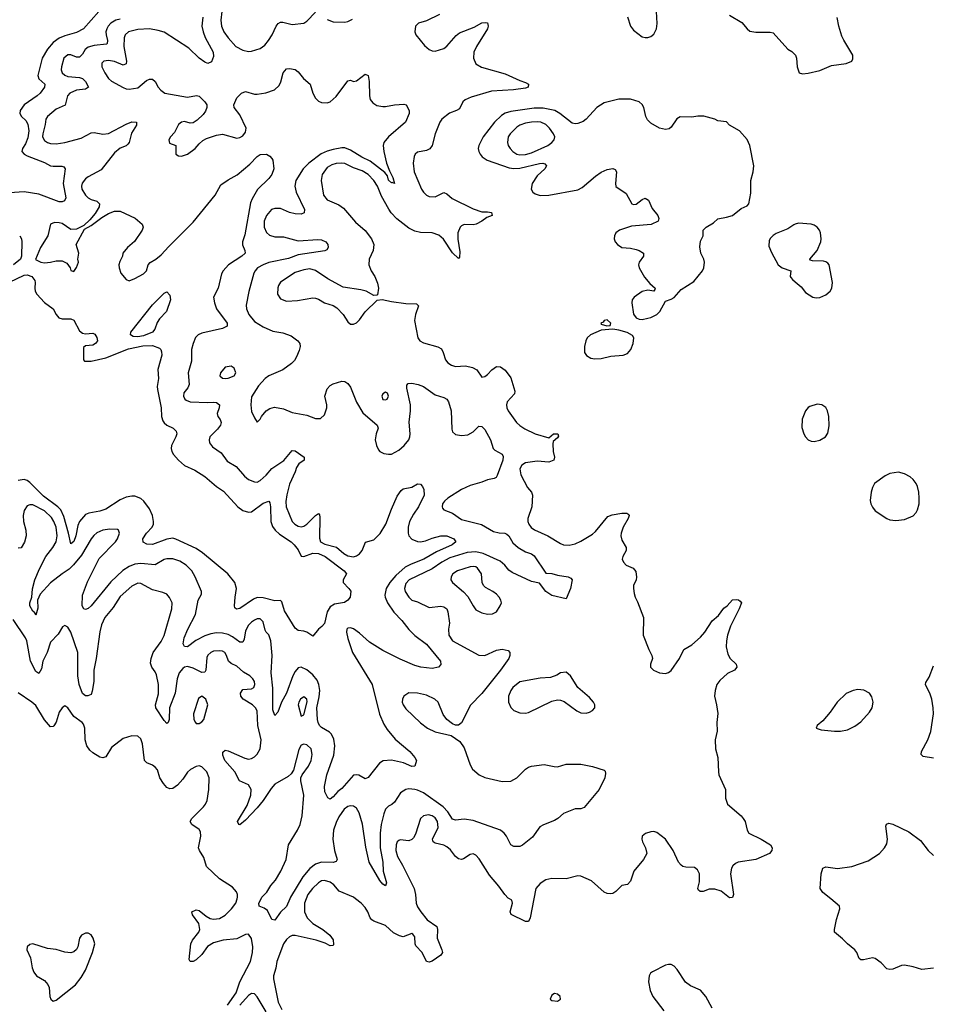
# Model space of a CAD drawing. Header units: inches. Extents: x 1649636 to 1815363, y 506543 to 641975.
# Tile 26 of 256: x 1694680 to 1700948, y 529275 to 536034. Entities that reach past the tile are written whole.
import ezdxf

# ---------------------------------------------------------------- set-up
doc = ezdxf.new("R2010")
doc.units = ezdxf.units.IN
doc.header["$MEASUREMENT"] = 0
for name, color, linetype in [('B6592', 7, 'Continuous'), ('B6593', 7, 'Continuous'), ('B7502', 7, 'Continuous'), ('B7503', 7, 'Continuous')]:
    doc.layers.add(name, color=color, linetype=linetype)

msp = doc.modelspace()

# ---------------------------------------------------------------- linework, layer by layer
at = {"layer": 'B6592', "color": 5}
for points, elevation in [([(1696106.4, 529270), (1696165.2, 529354.8), (1696190.9, 529430), (1696262.5, 529570), (1696275.8, 529630), (1696278.4, 529670), (1696270, 529726.6), (1696250, 529756.9), (1696230, 529755), (1696170, 529725.2), (1696076.3, 529716.3), (1696010, 529697.4), (1695968.7, 529671.3), (1695930, 529617.2), (1695890, 529580.4), (1695870, 529569.7), (1695850, 529569.6), (1695842.8, 529582.8), (1695853.5, 529690), (1695864.7, 529715.3), (1695909.1, 529770), (1695914.6, 529790), (1695907.7, 529830), (1695864.8, 529890), (1695861.6, 529910), (1695890, 529922.8), (1695910, 529919.6), (1695959.3, 529879.3), (1695985.5, 529865.5), (1696010, 529859.8), (1696050, 529864), (1696090, 529886.9), (1696133.7, 529930), (1696161.8, 529970), (1696170.7, 530000)], 380), ([(1696534.1, 530000), (1696510, 529947.3), (1696470, 529907.3), (1696430, 529852.7), (1696410, 529857.2), (1696380, 529920), (1696356.4, 529936.4), (1696322.7, 529950), (1696319.7, 529970), (1696336.1, 530000)], 360), ([(1696645.1, 530000), (1696632.8, 529970), (1696632.9, 529910), (1696652.3, 529870), (1696690, 529830.1), (1696759.2, 529790), (1696807.6, 529750), (1696830, 529717.3), (1696833.5, 529686.5), (1696830, 529679.3), (1696810, 529676.3), (1696774.5, 529694.5), (1696714.6, 529714.6), (1696570, 529748.8), (1696550, 529747.4), (1696530, 529739.5), (1696510, 529720.3), (1696490, 529690.8), (1696443.8, 529570), (1696437.5, 529522.5), (1696421.7, 529470), (1696421, 529450), (1696453.4, 529290), (1696478.7, 529238.7)], 380), ([(1697398.1, 530000), (1697400.7, 529970), (1697410, 529944), (1697431.6, 529910), (1697476, 529856), (1697540.8, 529810), (1697545.4, 529790), (1697543.9, 529730), (1697576.8, 529650), (1697579.4, 529630), (1697570, 529613.5), (1697510, 529570.9), (1697490, 529564.1), (1697470, 529569.7), (1697441, 529630), (1697397.8, 529677.8), (1697392.2, 529690), (1697390, 529738), (1697377.5, 529757.5), (1697370, 529761.5), (1697310, 529738.5), (1697285.2, 529745.2), (1697244.9, 529764.9), (1697190, 529816.5), (1697110, 529845.3), (1697095.4, 529855.4), (1697084.1, 529870), (1697068.1, 529910), (1697050, 529940.4), (1697021.4, 529970), (1696983.5, 530000)], 380), ([(1698207.7, 530000), (1698182.6, 529870), (1698170, 529843.7), (1698150, 529844.2), (1698051.5, 529891.5), (1698045.6, 529910), (1698061.6, 529970), (1698057.2, 529990), (1698039.2, 530000)], 380), ([(1699431.5, 529250), (1699387.4, 529330), (1699350, 529373.3), (1699282.3, 529402.3), (1699247.9, 529427.9), (1699190, 529514), (1699170, 529536.2), (1699150, 529549.6), (1699130, 529549.6), (1699110, 529543.5), (1699020.7, 529499.3), (1699008.4, 529490), (1698997.6, 529470), (1698993.7, 529430), (1699004.2, 529370), (1699023.7, 529330), (1699099.5, 529230)], 420), ([(1696370, 529223.4), (1696310, 529327.4), (1696290, 529347.4), (1696270, 529349.7), (1696250, 529335.3), (1696190, 529269.8)], 380)]:
    msp.add_lwpolyline(points, dxfattribs=dict(at, elevation=elevation))
at = {"layer": 'B6592', "color": 5, "elevation": 420}
for points in [[(1695130, 529764.5), (1695103, 529750), (1695090, 529728.7), (1695077.6, 529670), (1695068.9, 529651.1), (1695050, 529635.6), (1695030.3, 529629.7), (1694990, 529633.1), (1694930, 529651.6), (1694870, 529657.6), (1694770, 529689.4), (1694750, 529686), (1694730.8, 529670), (1694728, 529650), (1694753.6, 529593.6), (1694765.1, 529525.1), (1694775.8, 529495.8), (1694795.5, 529470), (1694850, 529438.7), (1694872, 529412), (1694880.9, 529390), (1694887.2, 529330), (1694894, 529310), (1694910, 529296.3), (1694930, 529303.8), (1695063.5, 529410), (1695101.3, 529458.7), (1695131.1, 529510), (1695178.7, 529630), (1695195.6, 529690), (1695184.5, 529730), (1695170, 529752), (1695150, 529762.9)], [(1698350, 529349), (1698330, 529337.2), (1698318.8, 529310), (1698330, 529300.7), (1698370, 529297.3), (1698389, 529310), (1698388.7, 529330), (1698370, 529344)]]:
    msp.add_lwpolyline(points, close=True, dxfattribs=at)
at = {"layer": 'B6593', "color": 5}
for points, elevation in [([(1695223.1, 536090), (1695118, 535970), (1695070, 535944.7), (1694990, 535923.7), (1694950, 535905.8), (1694910, 535877.4), (1694870, 535831.3), (1694832.9, 535770), (1694803.2, 535650), (1694810, 535626.7), (1694851.5, 535590), (1694849.4, 535570), (1694821.1, 535530), (1694798.8, 535510), (1694711, 535450), (1694683.5, 535410), (1694680.4, 535390), (1694692.9, 535370), (1694721.3, 535341.3), (1694735.7, 535315.7), (1694742.6, 535270), (1694736.1, 535223.8), (1694718.5, 535181.5), (1694698.8, 535150), (1694695, 535130), (1694710.1, 535110.1), (1694730, 535098.3), (1694850, 535052.7), (1694890, 535031.6), (1694910, 535027.5), (1694969.2, 535029.2), (1694983.4, 535023.4), (1694992.7, 535010), (1694977.8, 534910), (1694995.9, 534810), (1694986, 534790), (1694970, 534782.8), (1694950, 534782.9), (1694810, 534835.7), (1694710, 534852.7), (1694610, 534844.3)], 320), ([(1696067, 536090), (1696059.8, 536030), (1696063.7, 535990), (1696080.9, 535950), (1696110, 535908.8), (1696161.5, 535850), (1696210, 535825), (1696250, 535815.8), (1696270, 535816.5), (1696330, 535836.5), (1696361.1, 535858.9), (1696387, 535890), (1696411, 535929), (1696438.5, 535990), (1696452, 536008), (1696470, 536016.9), (1696484.2, 536015.8), (1696550, 536000.5), (1696629.2, 536010.8), (1696650, 536023.2), (1696710, 536084.9)], 380), ([(1697560.7, 536070), (1697470, 536025.7), (1697414.8, 536010), (1697394.9, 535990), (1697390.4, 535950.4), (1697398, 535930), (1697457.2, 535857.2), (1697490, 535828.2), (1697510, 535819.3), (1697530, 535818.4), (1697590, 535837), (1697610, 535852.4), (1697673.8, 535926.2), (1697696.1, 535943.9), (1697796.8, 535983.2), (1697850, 536011.8), (1697875.5, 536015.5), (1697890, 536011), (1697894.4, 535990), (1697888.4, 535970), (1697813.2, 535850), (1697796, 535810), (1697793.8, 535770), (1697808.7, 535730), (1697848, 535708), (1698010, 535662.8), (1698110, 535616), (1698150, 535603.1), (1698170.6, 535590), (1698168, 535570), (1698150, 535564), (1698066.7, 535553.3), (1697917.6, 535542.5), (1697778, 535502), (1697736.8, 535483.2), (1697721.1, 535470), (1697697.9, 535422.1), (1697677.1, 535410), (1697627.7, 535392.3), (1697575.6, 535350), (1697563, 535330), (1697531, 535250), (1697508.8, 535171.2), (1697493.3, 535146.7), (1697470, 535135.3), (1697410, 535124.7), (1697394, 535110), (1697385.8, 535094.2), (1697378.9, 535050), (1697385.9, 534990), (1697437.1, 534870), (1697450, 534849.2), (1697470, 534830.2), (1697490, 534820.5), (1697530, 534817.8), (1697590, 534847.4), (1697610, 534837.4), (1697645.9, 534805.9), (1697790, 534734.3), (1697850, 534714.4), (1697890, 534715.3), (1697917.3, 534710), (1697921, 534690), (1697883.7, 534676.3), (1697850.2, 534650), (1697812.2, 534630), (1697790, 534626.4), (1697730, 534628.2), (1697710, 534619.8), (1697701.1, 534610), (1697686.1, 534570), (1697686.4, 534526.4), (1697699.2, 534440.8), (1697696.3, 534403.7), (1697690, 534395.3), (1697650, 534433.3), (1697587.3, 534527.3), (1697554.5, 534554.6), (1697510, 534569.9), (1697430, 534572.4), (1697390, 534581.6), (1697350, 534603.8), (1697267.5, 534667.5), (1697228.7, 534708.7), (1697212.9, 534732.9), (1697162.5, 534822.5), (1697133.7, 534890), (1697110.3, 534930), (1697070, 534970.9), (1697030, 534995.4), (1696970, 535016.2), (1696910, 535045.6), (1696890, 535048.8), (1696850, 535046.2), (1696822.3, 535037.7), (1696790, 535018.5), (1696754.5, 534970), (1696747.6, 534930), (1696763.2, 534830), (1696790, 534796.2), (1696870, 534763.2), (1696900.7, 534740.7), (1696983.9, 534643.9), (1697050, 534587.4), (1697093.8, 534530), (1697109, 534490), (1697107.7, 534470), (1697104, 534450), (1697077.6, 534390), (1697074.2, 534350), (1697090, 534310.4), (1697117.3, 534270), (1697134.2, 534225.8), (1697142.4, 534190), (1697134, 534146), (1697130, 534142), (1697110, 534141.2), (1697056, 534170), (1697020.5, 534180.5), (1696898.7, 534198.7), (1696794.7, 534254.7), (1696710, 534312.8), (1696670, 534323.7), (1696630, 534317.5), (1696570, 534298), (1696470, 534232.8), (1696454.6, 534210), (1696450, 534194), (1696449.2, 534149.2), (1696470, 534117.1), (1696510, 534101.1), (1696586.6, 534106.6), (1696690, 534124.2), (1696710, 534123.2), (1696730, 534115.6), (1696770, 534090.3), (1696830, 534071.7), (1696856.4, 534056.4), (1696899.5, 534010), (1696930, 533958.8), (1696950, 533943.8), (1696970, 533943.8), (1696990, 533952.7), (1697010, 533972.7), (1697050, 534028.5), (1697132.3, 534107.7), (1697166, 534114), (1697230, 534098.7), (1697330, 534084.9), (1697403, 534083), (1697415.5, 534070), (1697394.6, 534010), (1697387.6, 533970), (1697411.1, 533850), (1697424.2, 533830), (1697450, 533815), (1697548.7, 533788.7), (1697573.6, 533773.6), (1697586, 533750), (1697600.1, 533700.1), (1697617.5, 533677.5), (1697642.7, 533662.7), (1697670, 533654.2), (1697738.8, 533658.8), (1697787.4, 533647.4), (1697815.5, 533630), (1697850, 533580.7), (1697870, 533584.9), (1697890, 533599.1), (1697918, 533630), (1697950, 533652.2), (1697978.8, 533650), (1698010, 533628.2), (1698050, 533576.3), (1698077, 533483), (1698074.6, 533465.4), (1698023.6, 533410), (1698018.6, 533390), (1698021.8, 533370), (1698030.2, 533350), (1698088.6, 533268.6), (1698110, 533247.2), (1698144.8, 533224.8), (1698217.3, 533190), (1698310, 533164), (1698342, 533190), (1698350, 533191.7), (1698370.7, 533190), (1698375.3, 533175.3), (1698370, 533163.6), (1698340.6, 533139.4), (1698337.2, 533122.8), (1698338.7, 533070), (1698348.1, 533030), (1698344.4, 533010), (1698310, 532995.9), (1698230, 533004.1), (1698150, 532993), (1698124.6, 532975.4), (1698112.1, 532950), (1698117.2, 532910), (1698163.6, 532823.6), (1698191.3, 532790), (1698198.2, 532770), (1698192.8, 532690), (1698166.6, 532610), (1698166.3, 532590), (1698172.3, 532570), (1698188.9, 532548.9), (1698211.5, 532531.5), (1698303.7, 532490), (1698390, 532437.4), (1698410, 532428.9), (1698450, 532427.8), (1698490, 532436.5), (1698530, 532453.6), (1698610, 532502.8), (1698630, 532520.3), (1698715.5, 532624.5), (1698744.4, 532635.6), (1698810, 532647.4), (1698846.2, 532646.2), (1698858.3, 532638.3), (1698860.4, 532630), (1698853.8, 532610), (1698821.1, 532550), (1698805.4, 532510), (1698803.2, 532490), (1698810, 532460.7), (1698841.3, 532410), (1698839.5, 532390), (1698817.1, 532350), (1698812.7, 532330), (1698822.4, 532310), (1698841.6, 532290), (1698887.9, 532267.9), (1698906.4, 532246.4), (1698911.7, 532208.3), (1698908.9, 532190), (1698892, 532150), (1698890.3, 532130), (1698895.8, 532095.8), (1698902.4, 532070), (1698918.9, 532038.9), (1698959.3, 531930), (1698957.1, 531810), (1698995.5, 531710), (1699017.1, 531670), (1699021.6, 531650), (1699006.7, 531610), (1699007, 531590), (1699028.2, 531570), (1699070, 531551.3), (1699110, 531546.3), (1699130, 531551.8), (1699150, 531567.4), (1699206.4, 531650), (1699236.9, 531710), (1699290, 531743.1), (1699350, 531794.9), (1699379.2, 531830), (1699430, 531908.5), (1699474.8, 531945.2), (1699510, 531993.4), (1699533.2, 532010), (1699570, 532050.8), (1699594.4, 532054.4), (1699610.7, 532050.7), (1699622, 532042), (1699631, 532030), (1699616.4, 531990), (1699556.9, 531870), (1699535.6, 531810), (1699528.9, 531770), (1699527.7, 531730), (1699537.8, 531677.8), (1699553.7, 531650), (1699596.3, 531610), (1699600.5, 531590), (1699583, 531570), (1699534.9, 531545.1), (1699482.7, 531497.3), (1699462, 531470), (1699450.2, 531430), (1699447.1, 531390), (1699461.3, 531330), (1699468.5, 531271.5), (1699462.4, 531210), (1699466, 531150), (1699450.7, 531090), (1699453, 531030), (1699470.6, 530969.4), (1699473, 530870), (1699476.3, 530850), (1699521.6, 530750), (1699522.4, 530690), (1699536.4, 530650), (1699628.5, 530568.5), (1699644, 530550), (1699656.3, 530530), (1699670.7, 530470), (1699682.8, 530450), (1699766, 530410), (1699831, 530370), (1699842.8, 530350), (1699841, 530330), (1699824.7, 530310), (1699730.4, 530269.6), (1699610, 530251.5), (1699590, 530242), (1699573.3, 530226.7), (1699563.1, 530210), (1699556, 530170), (1699577.1, 530030), (1699570, 530008.7), (1699550, 530006), (1699492.1, 530052.1), (1699450, 530065.4), (1699410, 530066.3), (1699369.5, 530049.5), (1699349.4, 530049.4), (1699338, 530058), (1699333.2, 530070), (1699343, 530117), (1699344.7, 530150), (1699343, 530170), (1699330, 530199.3), (1699310, 530213.6), (1699250, 530216.9), (1699230, 530221.6), (1699218, 530230), (1699200.5, 530250), (1699162.4, 530330), (1699110, 530409.6), (1699050, 530454.7), (1699030, 530460.5), (1699010, 530459.6), (1698972.7, 530447.3), (1698950.8, 530430), (1698948, 530410), (1698953, 530390), (1698974, 530350), (1698982, 530310), (1698959.5, 530270), (1698893.8, 530190), (1698870, 530121.2), (1698850, 530098.4), (1698810, 530092), (1698770, 530049.2), (1698750, 530036), (1698730, 530032.7), (1698710, 530036), (1698690, 530046), (1698602.3, 530122.3), (1698530, 530155.6), (1698510, 530156.9), (1698430, 530137.2), (1698330, 530138), (1698290, 530128.7), (1698250, 530104.8), (1698221.2, 530070), (1698207.7, 530000)], 380), ([(1698850, 536054), (1698869.3, 535990), (1698890, 535961.1), (1698950, 535917.1), (1698970, 535910.4), (1698990, 535910.4), (1699010, 535918), (1699030, 535933.4), (1699048.6, 535971.4), (1699052.8, 536007.2), (1699049.8, 536090.2)], 420), ([(1699550, 536064.4), (1699633.7, 536013.7), (1699670, 535970.6), (1699690, 535954), (1699730, 535947.3), (1699827.5, 535947.5), (1699850, 535942.8), (1699950, 535831), (1699976.4, 535816.4), (1700000, 535793)], 420), ([(1695370, 536038.3), (1695338.3, 536030), (1695305.2, 536010), (1695287.4, 535990), (1695277.2, 535970), (1695271.4, 535950), (1695272.5, 535930), (1695283, 535890), (1695280.8, 535870), (1695275.1, 535864.9), (1695190, 535857.1), (1695150, 535845.9), (1695128.7, 535830), (1695110, 535796.9), (1695090, 535776.4), (1695070, 535775.5), (1695030, 535791.8), (1695010, 535792), (1694982.7, 535770), (1694965.5, 535710), (1694964.2, 535690), (1694970.2, 535670), (1694990, 535651.9), (1695010, 535644.6), (1695090, 535636.6), (1695110, 535629.4), (1695130.4, 535610.4), (1695151.1, 535570), (1695130, 535556.2), (1695070, 535550.4), (1695024.1, 535530), (1695006.7, 535510), (1694992.1, 535447.9), (1694930, 535419.6), (1694870.4, 535370), (1694859.1, 535350), (1694854.7, 535314.7), (1694837.6, 535250), (1694836.1, 535230), (1694850, 535204.9), (1694870, 535190.2), (1694890, 535184.1), (1694930, 535181.4), (1694990.2, 535190.2), (1695100.4, 535219.6), (1695170, 535256.1), (1695190, 535259.7), (1695250, 535247.7), (1695290, 535252.7), (1695410, 535316.5), (1695450, 535333.2), (1695480.7, 535330), (1695481.1, 535310), (1695445.9, 535254.1), (1695430.2, 535190), (1695420.7, 535179.3), (1695410, 535168.6), (1695370, 535151.1), (1695330, 535118.9), (1695237.5, 535002.5), (1695150, 534954.8), (1695130, 534940.8), (1695108, 534912), (1695103.5, 534890), (1695106.6, 534870), (1695130, 534829.3), (1695150, 534810.2), (1695170, 534799.7), (1695210, 534787.6), (1695226.5, 534770), (1695225.4, 534750), (1695197.2, 534702.8), (1695160.5, 534659.5), (1695119.4, 534620.6), (1695070, 534595.8), (1695030, 534592.9), (1694970, 534634), (1694950, 534640.4), (1694919.2, 534640.8), (1694890.8, 534630), (1694872.7, 534550), (1694822.6, 534470), (1694787.1, 534387.1), (1694824.9, 534370), (1694850, 534365.8), (1694891.2, 534368.8), (1694930, 534379.6), (1694970, 534379.5), (1695002, 534362), (1695026, 534330), (1695031.6, 534311.6), (1695050, 534304.7), (1695070, 534332), (1695084, 534370), (1695079, 534390), (1695085.2, 534430), (1695067.8, 534490), (1695123.2, 534596.8), (1695170, 534621.7), (1695243.1, 534676.9), (1695290, 534704.1), (1695330, 534718.5), (1695370, 534718.9), (1695471.5, 534671.5), (1695518.8, 534630), (1695526.8, 534610), (1695520.7, 534590), (1695467.7, 534512.2), (1695419.1, 534470), (1695386.8, 534430), (1695386, 534410), (1695366.6, 534373.4), (1695360.4, 534350), (1695361.3, 534330), (1695373.5, 534293.5), (1695410, 534250.8), (1695430, 534242), (1695470, 534256.4), (1695530, 534288.9), (1695549.8, 534310), (1695560.8, 534350), (1695573.7, 534366.3), (1695614.2, 534390), (1695650, 534418.8), (1695702.3, 534477.7), (1695870, 534642.9), (1696020.3, 534830), (1696060, 534900), (1696110, 534935.3), (1696170.9, 534969.1), (1696258.4, 535041.6), (1696310, 535094.9), (1696330, 535107.3), (1696374, 535110), (1696396.9, 535096.9), (1696410, 535082), (1696416, 535070), (1696423.8, 535010), (1696410.3, 534970), (1696390, 534943.6), (1696311.6, 534868.4), (1696275.1, 534804.9), (1696263.8, 534776.2), (1696223.6, 534556.4), (1696209.3, 534509.3), (1696207.8, 534487.8), (1696224.9, 534450), (1696226, 534430), (1696203.8, 534410), (1696111.8, 534350), (1696075.6, 534310), (1696065.2, 534290), (1696041.5, 534190), (1696010.4, 534130), (1696015.3, 534090), (1696030.3, 534050), (1696103.9, 533950), (1696103.1, 533930), (1696070, 533914.3), (1695930, 533881.6), (1695903.1, 533870), (1695886.8, 533853.2), (1695868.8, 533811.2), (1695857.5, 533770), (1695858.8, 533690), (1695836.5, 533610), (1695842, 533530), (1695832.1, 533507.9), (1695806.8, 533473.2), (1695804, 533450), (1695813.7, 533430), (1695822.5, 533422.5), (1695850, 533411.4), (1695970, 533405.7), (1696010, 533408.2), (1696030, 533405.3), (1696051.1, 533391.1), (1696048.9, 533370), (1696034, 533330), (1696038.9, 533310), (1696054.3, 533290), (1696062, 533270), (1696057.6, 533250), (1696037.8, 533222.2), (1695983.2, 533170), (1695979, 533150), (1695982.7, 533130), (1696002.8, 533102.8), (1696061.5, 533061.5), (1696103.6, 533003.6), (1696165.9, 532965.9), (1696221.1, 532901.1), (1696250, 532877.4), (1696290, 532861.1), (1696310, 532859.5), (1696330, 532870.3), (1696370, 532906.9), (1696410, 532952.1), (1696492.3, 533007.7), (1696550, 533076.4), (1696570, 533074), (1696630.7, 533030), (1696630.5, 533010), (1696595.1, 532984.9), (1696579.9, 532960.1), (1696570.2, 532930), (1696530, 532846.3), (1696512.2, 532772.2), (1696505.6, 532725.6), (1696508.8, 532690), (1696550, 532590.4), (1696566.5, 532570), (1696590, 532556.6), (1696610, 532552.8), (1696630, 532558), (1696650, 532570.2), (1696710, 532630.3), (1696730, 532643.8), (1696736.2, 532636.2), (1696738.1, 532618.1), (1696735.8, 532475.8), (1696744, 532450), (1696773.3, 532433.3), (1696852.8, 532412.8), (1696903.5, 532370), (1696930, 532354.4), (1696970, 532347.8), (1696990, 532353.1), (1697010, 532366.3), (1697028.3, 532390), (1697051.8, 532448.2), (1697110, 532463.3), (1697152.8, 532507.2), (1697192.8, 532570), (1697230, 532673.7), (1697270, 532762.4), (1697297.3, 532802.8), (1697310, 532813), (1697370, 532824), (1697410, 532846.8), (1697430, 532846), (1697442.8, 532830), (1697453, 532810), (1697453.7, 532770), (1697415.2, 532690), (1697380.5, 532639.5), (1697354.6, 532590), (1697345.3, 532550), (1697345.5, 532510), (1697350.2, 532490), (1697370, 532467.3), (1697410, 532452.6), (1697430, 532450.8), (1697463.7, 532456.3), (1697510, 532474.8), (1697569.2, 532490), (1697609.8, 532490.2), (1697657.3, 532470), (1697670.8, 532450), (1697646, 532430), (1697539.2, 532380.8), (1697453.2, 532330), (1697364.5, 532295.5), (1697325.2, 532274.8), (1697261.2, 532218.8), (1697218.5, 532170), (1697193.5, 532130), (1697184.6, 532084.6), (1697186.3, 532070), (1697203, 532030), (1697247.3, 531967.3), (1697302.2, 531910), (1697350, 531847), (1697390, 531806.7), (1697470, 531747), (1697567.3, 531630), (1697570, 531608), (1697552, 531590), (1697510, 531579.5), (1697431.5, 531588.5), (1697390, 531601.1), (1697290, 531643.8), (1697170, 531703.6), (1697080.3, 531760.4), (1697010, 531824), (1696970, 531852.8), (1696950, 531859.8), (1696930, 531857.4), (1696924.7, 531850), (1696922.2, 531830), (1696930, 531786), (1696962.6, 531690), (1697098, 531470), (1697148, 531268), (1697178.7, 531198.7), (1697201.9, 531161.9), (1697256.3, 531096.3), (1697356.3, 531010), (1697390.8, 530970), (1697401, 530950), (1697391.3, 530910), (1697370, 530907.6), (1697312.6, 530932.6), (1697230.8, 530950.8), (1697174, 530946), (1697149.3, 530930.7), (1697070, 530832.7), (1697050, 530822.7), (1697007.5, 530847.5), (1696990, 530851.6), (1696970, 530847.3), (1696890, 530756.3), (1696863.2, 530736.8), (1696830, 530699.6), (1696810, 530684.5), (1696793.6, 530693.6), (1696774.1, 530734.1), (1696770, 530771.3), (1696786.4, 530850), (1696835.2, 530984.8), (1696841.5, 531050), (1696834.4, 531094.4), (1696819.6, 531130), (1696804.4, 531144.4), (1696750, 531174.6), (1696735.8, 531190), (1696726.3, 531210), (1696721.8, 531230), (1696719.4, 531310), (1696735.2, 531384.8), (1696738, 531430), (1696733, 531470), (1696720, 531500), (1696690, 531536.5), (1696650, 531571.9), (1696610, 531590.5), (1696590, 531584.6), (1696570, 531560.8), (1696553.8, 531530), (1696511, 531410), (1696475.7, 531350), (1696450, 531279.5), (1696430, 531258), (1696416.8, 531296.8), (1696415.7, 531444.3), (1696404.3, 531550), (1696412.7, 531670), (1696402.2, 531770), (1696390, 531811.1), (1696369.8, 531829.9), (1696362.7, 531842.7), (1696350, 531900.7), (1696330, 531920.3), (1696310, 531920.3), (1696290, 531912.2), (1696270, 531899), (1696250, 531877.8), (1696230, 531838.7), (1696219, 531781), (1696210, 531761.7), (1696190, 531760.8), (1696138.8, 531798.8), (1696110, 531813), (1696070, 531821.9), (1696030, 531824.6), (1695990, 531819.2), (1695950, 531805), (1695887.9, 531772.1), (1695830.8, 531729.2), (1695810, 531732.3), (1695801.1, 531750), (1695809, 531790), (1695832.8, 531850), (1695885.4, 531950), (1695904.2, 532050), (1695926.3, 532090), (1695927.1, 532110), (1695883.5, 532210), (1695861.4, 532250), (1695822.7, 532290), (1695778, 532318), (1695730, 532332.2), (1695690, 532333.8), (1695670, 532328), (1695610, 532292.1), (1695510, 532300.1), (1695470, 532295.8), (1695430, 532281.5), (1695387.7, 532252.3), (1695304.1, 532175.9), (1695170, 532011.1), (1695150, 531992.6), (1695130, 531984.2), (1695119.3, 531990), (1695108.2, 532010), (1695110, 532084.7), (1695143.9, 532176.1), (1695225.4, 532334.6), (1695336.2, 532450), (1695349.8, 532470), (1695363.5, 532510), (1695357, 532530), (1695350, 532534.7), (1695297.8, 532537.8), (1695250, 532529.8), (1695210, 532512.1), (1695187.7, 532492.3), (1695169.2, 532470), (1695102.8, 532357.2), (1695048.6, 532291.4), (1695018, 532262), (1694970, 532230.8), (1694890, 532168.1), (1694819.3, 532090), (1694802.7, 532050), (1694804.4, 531995.6), (1694790, 531946), (1694783.3, 531963.3), (1694770, 531974.5), (1694749.8, 532010.1), (1694749.8, 532030), (1694762.5, 532070), (1694766.9, 532126.9), (1694783.6, 532190), (1694814.5, 532265.5), (1694860.1, 532350), (1694906.4, 532410), (1694930, 532449.2), (1694936.9, 532490), (1694929.9, 532550), (1694914.9, 532590), (1694897.1, 532617.1), (1694850, 532661.6), (1694770, 532702.9), (1694750, 532704.5), (1694730, 532696.4), (1694710, 532663.7), (1694703.7, 532630), (1694704.7, 532590), (1694721.5, 532530), (1694723.5, 532490), (1694712.5, 532447.5), (1694690, 532407.6), (1694670, 532405.7)], 340), ([(1695935, 536050), (1695928.5, 535990), (1695937.5, 535950), (1695952.2, 535912.2), (1696007.6, 535810), (1696010, 535781.2), (1695994.6, 535745.4), (1695970, 535732), (1695950, 535741.1), (1695910, 535770.7), (1695839.3, 535839.3), (1695670, 535947.3), (1695630, 535959.6), (1695570, 535970.4), (1695490, 535967.2), (1695426.5, 535950), (1695404.1, 535930), (1695396.3, 535910), (1695393.6, 535850), (1695413.3, 535750), (1695410, 535729.7), (1695390, 535722.5), (1695330, 535746.8), (1695290, 535754), (1695257.3, 535750), (1695243.9, 535736.1), (1695244.2, 535710), (1695263.5, 535670), (1695290, 535630.3), (1695310, 535611.3), (1695390, 535568.2), (1695410, 535559.5), (1695430, 535557), (1695490, 535566), (1695550, 535616.1), (1695570, 535625.3), (1695590, 535624.6), (1695610, 535610.4), (1695630.3, 535570), (1695647.4, 535550), (1695675.5, 535530), (1695830, 535502.9), (1695893.8, 535513.8), (1695910, 535508.7), (1695950.3, 535470), (1695962.7, 535450), (1695963.6, 535430), (1695954.2, 535405.8), (1695937.8, 535382.2), (1695896.7, 535343.3), (1695870, 535326.3), (1695850, 535323.5), (1695810, 535333.8), (1695790, 535329.7), (1695770, 535315.4), (1695740.7, 535259.3), (1695713.4, 535230), (1695703, 535210), (1695706.7, 535186.7), (1695750.4, 535170.4), (1695750.8, 535110.8), (1695770, 535098.8), (1695790, 535098), (1695830, 535110.4), (1695883.7, 535150), (1695910, 535182), (1695935.6, 535204.4), (1695962.3, 535217.8), (1696030, 535240.4), (1696070, 535248.4), (1696170, 535221.3), (1696190, 535225.3), (1696210, 535237.1), (1696230, 535262.8), (1696232.8, 535290), (1696190, 535381.2), (1696152, 535430), (1696149.6, 535450), (1696170, 535497.1), (1696200.7, 535530), (1696230, 535541.3), (1696290, 535523.1), (1696310, 535521.5), (1696368.6, 535531.4), (1696428.2, 535551.8), (1696458.8, 535581.2), (1696471.9, 535608.1), (1696486.4, 535670), (1696510, 535696.4), (1696530, 535699.1), (1696570, 535691), (1696590, 535675.5), (1696627.4, 535630), (1696671.8, 535591.8), (1696691.4, 535530), (1696710, 535494.4), (1696730, 535473.7), (1696750, 535465.7), (1696790, 535463.7), (1696810, 535470.4), (1696850, 535506.4), (1696930, 535613), (1696950, 535619.1), (1696970, 535610.5), (1696990, 535614.4), (1697050, 535660.7), (1697070.5, 535650.5), (1697078.4, 535610), (1697079, 535510), (1697085.3, 535485.3), (1697102.2, 535462.2), (1697130, 535444.9), (1697170, 535437.1), (1697190, 535437.1), (1697250.4, 535450.4), (1697314.4, 535454.4), (1697332, 535450), (1697350.9, 535410.9), (1697351, 535390), (1697325.5, 535330), (1697210.8, 535229.2), (1697179, 535190), (1697173.8, 535170), (1697177.6, 535130), (1697196.9, 535050), (1697215.8, 534995.8), (1697240.4, 534950), (1697250.5, 534909.5), (1697235.3, 534915.3), (1697230, 534913.2), (1697210, 534933.2), (1697202, 534962), (1697185.8, 534985.8), (1697083.5, 535063.5), (1697026.6, 535090), (1696950, 535137), (1696910, 535153), (1696890, 535155), (1696830, 535143.4), (1696790, 535131.3), (1696748.2, 535111.8), (1696662.3, 535050), (1696623.8, 535010), (1696573.2, 534930), (1696568.2, 534890), (1696576.9, 534850), (1696632.6, 534730), (1696632.2, 534707.8), (1696610, 534699.8), (1696570, 534701.6), (1696530, 534711.3), (1696470, 534737.3), (1696430, 534738.8), (1696407.9, 534730), (1696373.5, 534690), (1696357.8, 534650), (1696356.3, 534610), (1696373.4, 534573.4), (1696394.2, 534554.2), (1696430, 534543.8), (1696490, 534543.8), (1696590, 534516.6), (1696726, 534526), (1696750, 534523.1), (1696780.5, 534510), (1696792.7, 534490), (1696795.5, 534470), (1696786.6, 534453.4), (1696773.3, 534446.7), (1696590, 534418.6), (1696524.4, 534395.6), (1696390, 534367.7), (1696350, 534352), (1696312.2, 534330), (1696294.2, 534310), (1696286.4, 534293.6), (1696251.5, 534168.5), (1696233.8, 534073.8), (1696235.8, 534050), (1696251.5, 534010), (1696290, 533962.5), (1696350, 533925.2), (1696416.7, 533896.7), (1696484.6, 533884.6), (1696543.2, 533863.2), (1696588.3, 533828.3), (1696601.1, 533810), (1696603.2, 533790), (1696597.5, 533762.5), (1696579.7, 533720.3), (1696564.7, 533695.3), (1696545.1, 533674.9), (1696485.5, 533630), (1696390, 533589.6), (1696364.9, 533570), (1696318.7, 533521.3), (1696270, 533444), (1696265.3, 533390), (1696270, 533344.7), (1696290, 533302), (1696310, 533272), (1696330, 533291.3), (1696339.3, 533310), (1696371, 533349), (1696394.9, 533365.1), (1696427, 533373), (1696490, 533363.6), (1696550, 533338.3), (1696650, 533318.3), (1696710, 533295.3), (1696743, 533297), (1696770, 533320.5), (1696786, 533370), (1696787, 533390), (1696774, 533450), (1696790, 533500.7), (1696810, 533523.8), (1696830, 533534.9), (1696890, 533551.7), (1696910.3, 533550.3), (1696930, 533537.3), (1696950, 533510.7), (1696989.5, 533409.5), (1697034.4, 533334.4), (1697132.2, 533250), (1697138, 533230), (1697124.9, 533190), (1697118.7, 533150), (1697126.7, 533110), (1697140.6, 533080.6), (1697150.8, 533070), (1697177, 533057), (1697210, 533050.4), (1697230, 533052.2), (1697280, 533080), (1697317.6, 533110), (1697349.6, 533150), (1697356.4, 533170), (1697359.1, 533190), (1697350.9, 533270.9), (1697361.7, 533350), (1697361.5, 533390), (1697335.4, 533504.6), (1697334.7, 533525.3), (1697344, 533536), (1697370, 533539.1), (1697414, 533530), (1697450, 533515.8), (1697530, 533459.5), (1697590, 533440.3), (1697610, 533428), (1697622, 533410), (1697639.6, 533350), (1697644.1, 533224.1), (1697650, 533205.5), (1697670, 533187), (1697710, 533180.3), (1697755.2, 533184.8), (1697790, 533204.4), (1697830, 533243), (1697850, 533242), (1697870, 533220.5), (1697910.3, 533150), (1697928.2, 533090), (1697939.2, 533079.2), (1697990, 533050.4), (1697995.6, 533035.6), (1697993.8, 533010), (1697955.9, 532904.1), (1697948.1, 532891.9), (1697934.4, 532885.6), (1697890, 532876.1), (1697850, 532858.7), (1697770, 532835.4), (1697710, 532809.4), (1697616.5, 532750), (1697594.7, 532730), (1697581.1, 532710), (1697577.2, 532690), (1697581.5, 532681.5), (1697590, 532669.3), (1697650, 532647.3), (1697710, 532604.1), (1697847.8, 532567.8), (1697930, 532520.9), (1697970, 532510.9), (1698008.4, 532508.4), (1698021.9, 532501.8), (1698035.2, 532490), (1698062.6, 532442.6), (1698099.7, 532410), (1698150, 532380.6), (1698190, 532367.8), (1698210, 532353.1), (1698290, 532234), (1698330, 532233.4), (1698370, 532220.9), (1698442, 532210), (1698460.7, 532200.7), (1698470.8, 532190), (1698458.8, 532130), (1698430, 532058), (1698330, 532080.9), (1698289.2, 532109.2), (1698246.2, 532166.2), (1698190, 532178.3), (1698058.6, 532238.6), (1698035.4, 532255.4), (1698009.1, 532290), (1697976, 532316), (1697858.9, 532370), (1697810, 532381.9), (1697750, 532376.3), (1697630, 532339.5), (1697575, 532310), (1697510, 532264.5), (1697352.2, 532190), (1697330, 532163.5), (1697319.7, 532130), (1697325.2, 532110), (1697349.4, 532069.4), (1697370, 532050.3), (1697410, 532038.2), (1697490, 531999.7), (1697570, 532008.3), (1697590, 532004.7), (1697610.1, 531990.1), (1697617.4, 531970), (1697629.2, 531890.8), (1697620.9, 531850), (1697623.2, 531810), (1697650, 531769.3), (1697830, 531671.6), (1697870, 531669.2), (1697950, 531706), (1697990, 531713.1), (1698030, 531704.9), (1698041.6, 531690), (1698042, 531670), (1698034.9, 531650), (1697978.2, 531570), (1697850, 531408.4), (1697772, 531327.9), (1697711.9, 531208.1), (1697690, 531192.3), (1697670, 531192.3), (1697650, 531199.5), (1697611, 531231), (1697584.8, 531264.7), (1697549.7, 531350), (1697527, 531370), (1697470, 531396.4), (1697410, 531410.8), (1697350, 531412.6), (1697315.5, 531390), (1697304.9, 531370), (1697304.2, 531350), (1697310.4, 531330), (1697330, 531303.1), (1697430, 531208.5), (1697478, 531170), (1697530, 531145.3), (1697640.4, 531120.4), (1697700, 531080), (1697730, 531036.3), (1697770, 530919.3), (1697787.2, 530890), (1697831.7, 530850), (1697870, 530831.8), (1697990, 530804.1), (1698050, 530807.7), (1698090, 530829.2), (1698150, 530888.7), (1698170, 530902), (1698190, 530910.3), (1698278.9, 530921.1), (1698346.9, 530906.9), (1698370, 530906.4), (1698430, 530923.8), (1698530, 530924), (1698610, 530907.3), (1698690, 530882), (1698696, 530876), (1698699.1, 530859.1), (1698694.4, 530830), (1698656, 530750), (1698553, 530627), (1698530, 530617.6), (1698490, 530616.2), (1698410, 530585.1), (1698372.2, 530550), (1698350, 530536), (1698272.8, 530507.2), (1698247.3, 530492.7), (1698197.7, 530422.3), (1698130, 530367), (1698110, 530359.5), (1698070, 530359.3), (1698049.4, 530370), (1698019.7, 530430), (1698004, 530450), (1697978, 530470), (1697790, 530536.6), (1697730, 530547), (1697670, 530540.2), (1697650, 530546.5), (1697616.7, 530596.7), (1697584.9, 530630), (1697450, 530726.8), (1697410, 530746.1), (1697390, 530750.5), (1697350, 530754), (1697330, 530749.8), (1697293.4, 530726.6), (1697250, 530663), (1697232.6, 530647.4), (1697210, 530635.6), (1697190, 530615.4), (1697177.3, 530582.7), (1697160.1, 530510), (1697153, 530450), (1697153.6, 530350), (1697170.2, 530250), (1697172.4, 530190), (1697196.5, 530110), (1697190, 530089.6), (1697170, 530099.6), (1697150, 530125.1), (1697076.2, 530250), (1697054.4, 530354.4), (1697031.8, 530511.8), (1697009.1, 530589.1), (1696990, 530620.7), (1696970, 530635.2), (1696950, 530638.4), (1696930, 530633.3), (1696905.7, 530614.3), (1696870, 530562), (1696850, 530522.7), (1696832.7, 530470), (1696827.9, 530410), (1696840.6, 530330), (1696857.4, 530270), (1696850, 530255.1), (1696831.1, 530248.9), (1696750, 530251.6), (1696710, 530237.3), (1696670, 530207.6), (1696622.3, 530150), (1696538.7, 530010), (1696534.1, 530000)], 360), ([(1696790, 536034.9), (1696830, 536019), (1696910, 536017.3), (1696930, 536020.9), (1696962.6, 536037.4)], 380), ([(1700000, 534630.1), (1699990, 534626.6), (1699950, 534598), (1699870, 534566), (1699850, 534553.2), (1699830, 534533.2), (1699822.3, 534517.7), (1699818.8, 534478.8), (1699836.7, 534436.7), (1699884, 534350), (1699910, 534330.5), (1699970.6, 534310.6), (1699966.8, 534270), (1699970, 534264.7), (1699981, 534250), (1700000, 534234.2)], 420), ([(1694679.6, 534550), (1694691.1, 534530), (1694693.7, 534510), (1694691.4, 534410), (1694684.3, 534390), (1694636.5, 534350)], 320), ([(1694610, 534231.9), (1694710, 534279.2), (1694730, 534281.4), (1694762.7, 534270), (1694783.1, 534243.1), (1694786.2, 534230), (1694782.7, 534190), (1694786.8, 534170), (1694797.5, 534150), (1694850, 534092.1), (1694909.5, 534049.5), (1694930.2, 534010), (1694948.4, 533988.4), (1694970, 533979.7), (1695030, 533979.6), (1695050, 533970.4), (1695090, 533897.3), (1695110, 533883), (1695130, 533877.1), (1695181.4, 533881.4), (1695195.8, 533875.8), (1695210, 533851.3), (1695212.4, 533830), (1695200.7, 533810), (1695180.4, 533799.6), (1695130, 533795.6), (1695117.1, 533782.9), (1695116.4, 533710), (1695118, 533698), (1695124.7, 533690), (1695170.5, 533690.5), (1695270, 533711.8), (1695425.2, 533774.8), (1695524.4, 533795.6), (1695590, 533796.4), (1695639, 533779), (1695648.4, 533770), (1695653.5, 533753.5), (1695654, 533730), (1695627.2, 533632.8), (1695631.1, 533570), (1695623.7, 533516.3), (1695625.5, 533494.5), (1695649.4, 533370), (1695652.1, 533310), (1695661.2, 533281.2), (1695670, 533265.7), (1695688.5, 533250), (1695733.4, 533230), (1695754, 533210), (1695756.9, 533190), (1695751.2, 533170), (1695721.1, 533110), (1695718.9, 533090), (1695723.2, 533070), (1695735, 533050), (1695768.7, 533010), (1695810, 532974.1), (1695880.7, 532940.7), (1695950, 532898.6), (1696030, 532829.3), (1696078.2, 532798.2), (1696176.3, 532690), (1696210, 532665.9), (1696250, 532653), (1696270, 532655.5), (1696350, 532715.6), (1696390, 532728), (1696396.7, 532716.7), (1696400.6, 532690), (1696401.6, 532590), (1696414.5, 532554.5), (1696432.9, 532530), (1696463.1, 532503.1), (1696541.7, 532450), (1696562.6, 532430), (1696590, 532395.5), (1696610.3, 532350.3), (1696630, 532349), (1696690, 532371.9), (1696730, 532369.3), (1696775.8, 532350), (1696904.9, 532250), (1696922.8, 532230), (1696898, 532190), (1696898, 532170), (1696938, 532130), (1696950.7, 532110.7), (1696946, 532070), (1696931.3, 532050), (1696907.7, 532032.3), (1696838.9, 532021.1), (1696810, 532003), (1696788.9, 531970), (1696770, 531889.2), (1696752.1, 531867.9), (1696728.8, 531851.2), (1696690, 531802), (1696650, 531829.6), (1696630, 531837), (1696590, 531840.9), (1696570, 531857), (1696496.2, 531976.2), (1696477.1, 532037.1), (1696470, 532047.8), (1696430, 532044), (1696350, 532065.4), (1696310, 532067.4), (1696284.4, 532055.6), (1696190, 531991.2), (1696166.7, 531986.7), (1696156.2, 531996.2), (1696153.3, 532010), (1696157.2, 532070), (1696167.8, 532130), (1696156.8, 532170), (1696108.7, 532230), (1695934.6, 532374.6), (1695890, 532402.9), (1695750, 532468.5), (1695730, 532474.1), (1695690, 532468.2), (1695590, 532431.7), (1695552.9, 532432.9), (1695527.2, 532447.2), (1695523.5, 532470), (1695550, 532508.9), (1695587.7, 532550), (1695596.8, 532570), (1695598.6, 532590), (1695591.3, 532630), (1695570, 532676), (1695530.6, 532730), (1695510, 532747.3), (1695470, 532763.2), (1695450, 532764.1), (1695410, 532756.8), (1695370, 532738.7), (1695270, 532673.3), (1695230, 532661), (1695153.3, 532646.7), (1695130, 532636.5), (1695089.6, 532590), (1695078.8, 532561.2), (1695065.1, 532490), (1695050, 532453), (1695030, 532437), (1695015.6, 532510), (1694982.6, 532622.6), (1694961, 532670), (1694941.2, 532690), (1694842.5, 532762.5), (1694750, 532856.1), (1694730, 532869.9), (1694710, 532876.5), (1694670, 532871.9)], 320), ([(1696336.1, 530000), (1696341.5, 530010), (1696374.4, 530045.6), (1696402.7, 530090), (1696433.6, 530126.4), (1696470.4, 530189.6), (1696507.2, 530270), (1696524.1, 530370), (1696586.5, 530470), (1696603, 530510), (1696618, 530570), (1696629.1, 530710), (1696607.6, 530810), (1696609.4, 530830), (1696618.4, 530850), (1696660.5, 530910), (1696679.7, 530950), (1696687.3, 530990), (1696678.4, 531030), (1696650, 531056.2), (1696630, 531060.9), (1696610, 531054), (1696594.6, 531025.4), (1696557.2, 530882.8), (1696542.5, 530857.5), (1696521.3, 530838.7), (1696430, 530785.8), (1696403.9, 530756.1), (1696350, 530674.8), (1696310, 530623.8), (1696230, 530538.7), (1696190, 530507), (1696182, 530510), (1696175.1, 530530), (1696239.4, 530640.6), (1696264.8, 530710), (1696267, 530750), (1696250, 530781.1), (1696186.9, 530810), (1696155.6, 530870), (1696087.4, 530950), (1696074.2, 530985.8), (1696074.2, 531005.8), (1696090, 531019.3), (1696110, 531014.9), (1696224.9, 530964.9), (1696250, 530958.9), (1696270, 530962.7), (1696290, 530974.5), (1696310, 530993.2), (1696329.9, 531030), (1696336.1, 531090), (1696314.5, 531190), (1696308, 531290), (1696296.7, 531310), (1696275.8, 531330), (1696212.5, 531370), (1696197.8, 531390), (1696194.6, 531410), (1696210, 531436.1), (1696270, 531440.3), (1696285.6, 531450), (1696291.9, 531470), (1696289.7, 531490), (1696279.6, 531510), (1696259.5, 531530), (1696214.8, 531554.8), (1696170, 531596.4), (1696130, 531615.3), (1696112, 531630), (1696098.8, 531670), (1696086.9, 531690), (1696070, 531699.1), (1696050, 531702.6), (1696010, 531698.2), (1695990, 531690.8), (1695970, 531671.3), (1695964.6, 531655.4), (1695956.6, 531570), (1695950, 531556.3), (1695930, 531553.3), (1695870, 531582.7), (1695830, 531593.1), (1695810, 531589), (1695798.9, 531581.1), (1695774.3, 531550), (1695760.7, 531510), (1695745.6, 531410), (1695706.4, 531310), (1695704.2, 531230), (1695698, 531210), (1695690, 531202.9), (1695670, 531224.2), (1695613.6, 531310), (1695611.6, 531330), (1695632.4, 531407.6), (1695631.3, 531471.3), (1695618, 531538), (1695610, 531556.9), (1695585.8, 531590), (1695577.5, 531617.5), (1695581, 531650), (1695595.7, 531690), (1695650, 531765.7), (1695670, 531806), (1695724.5, 531990), (1695726, 532030), (1695708, 532067.9), (1695690, 532089.6), (1695661.6, 532101.6), (1695590, 532119.5), (1695510, 532163.1), (1695490, 532166.6), (1695450, 532146.6), (1695370, 532074), (1695321.2, 531998.8), (1695263.2, 531930), (1695240, 531880), (1695228.4, 531831.6), (1695205.3, 531650), (1695187.5, 531570), (1695188.6, 531491.4), (1695176.3, 531423.7), (1695170, 531402.7), (1695147.2, 531392.8), (1695130, 531393.7), (1695110, 531409.7), (1695087, 531470), (1695077.7, 531530), (1695078.5, 531690), (1695030, 531829.7), (1695010, 531864), (1694990, 531875.1), (1694973.8, 531866.2), (1694944.1, 531815.9), (1694890, 531761.6), (1694868.6, 531690), (1694839.3, 531630), (1694830, 531578), (1694810, 531546), (1694790, 531558.9), (1694753.6, 531630), (1694727.6, 531770), (1694719.5, 531790), (1694635.9, 531915.9)], 360), ([(1696170.7, 530000), (1696173.6, 530010), (1696173.1, 530030), (1696166.5, 530046.5), (1696139.2, 530079.2), (1696050, 530135.8), (1695962, 530222), (1695943.7, 530283.7), (1695912.4, 530330), (1695906, 530350), (1695922.6, 530430), (1695920, 530460), (1695910, 530475.6), (1695859.7, 530510), (1695849.8, 530530), (1695861, 530550), (1695939.8, 530630), (1695955.3, 530650), (1695965.6, 530674.4), (1695976.8, 530750), (1695979.8, 530830), (1695962.7, 530870), (1695930, 530905.7), (1695910, 530912.2), (1695891.4, 530908.6), (1695852.4, 530887.6), (1695830, 530869.6), (1695799.5, 530820.5), (1695761.2, 530778.8), (1695730, 530757.5), (1695710, 530755.2), (1695690, 530764.7), (1695666.2, 530790), (1695641.5, 530830), (1695624.4, 530884.4), (1695610, 530903.6), (1695590, 530917.2), (1695551.9, 530931.9), (1695536.9, 530950), (1695523.3, 531063.3), (1695510, 531097.2), (1695490, 531115.1), (1695450, 531118.4), (1695390, 531099.7), (1695310, 531038.3), (1695270, 530974), (1695250, 530966.6), (1695230, 530971.2), (1695181.2, 531001.2), (1695160.5, 531020.5), (1695139.6, 531050), (1695129.2, 531090), (1695127.5, 531170), (1695117.5, 531197.5), (1695108.3, 531210), (1695051, 531251), (1695010, 531309.7), (1694990, 531325.1), (1694970, 531309.7), (1694950, 531279.7), (1694930, 531212.3), (1694913.6, 531186.4), (1694910, 531181.6), (1694890, 531180.7), (1694850, 531228.2), (1694790, 531326), (1694763.5, 531350), (1694670, 531414.2)], 380), ([(1698039.2, 530000), (1698030, 530005.1), (1698008.3, 530028.3), (1697967.1, 530087.1), (1697902.7, 530162.7), (1697833.1, 530273.1), (1697810, 530299.6), (1697790, 530307.8), (1697770, 530303), (1697725.3, 530274.7), (1697710, 530269.8), (1697690, 530272.9), (1697670, 530289.7), (1697635.6, 530335.6), (1697610, 530357.3), (1697590, 530366.9), (1697530, 530380.7), (1697515.4, 530390), (1697512.5, 530410), (1697549.8, 530490), (1697546.5, 530530), (1697530, 530554.6), (1697510, 530569.8), (1697484.4, 530575.5), (1697450.7, 530570), (1697429.1, 530550), (1697396.3, 530443.7), (1697382, 530418), (1697370, 530406.3), (1697350, 530397.4), (1697290, 530404.4), (1697280.6, 530399.4), (1697270, 530391.5), (1697261.5, 530370), (1697260.1, 530330), (1697270.9, 530290), (1697306.3, 530230), (1697385.9, 530070), (1697395.6, 530030), (1697398.1, 530000)], 380), ([(1696983.5, 530000), (1696970.4, 530010.4), (1696872.6, 530052.6), (1696834.4, 530094.4), (1696810, 530113), (1696770, 530125.3), (1696750, 530122.8), (1696730, 530109.8), (1696689.3, 530070), (1696657.5, 530030), (1696645.1, 530000)], 380)]:
    msp.add_lwpolyline(points, dxfattribs=dict(at, elevation=elevation))
for points, elevation in [([(1698790, 535489.2), (1698690, 535463.4), (1698638.5, 535430), (1698565.5, 535350), (1698545, 535335), (1698510, 535320.6), (1698490, 535318.8), (1698470, 535323.4), (1698385.5, 535390), (1698352.1, 535410), (1698270, 535425.9), (1698210, 535426), (1698050, 535403.4), (1698010, 535391), (1697985, 535375), (1697936.6, 535330), (1697858.9, 535230), (1697830.2, 535170), (1697826, 535150), (1697829.1, 535130), (1697838.5, 535110), (1697853.4, 535093.4), (1697887.2, 535070), (1698037.2, 535017.2), (1698070, 535012.9), (1698110, 535014.9), (1698247.1, 535047.1), (1698269.3, 535049.3), (1698283.5, 535043.5), (1698294.9, 535030), (1698282.8, 535010), (1698230, 534961.8), (1698195.1, 534910), (1698189.4, 534870), (1698200.8, 534850), (1698217.3, 534837.3), (1698250, 534826.3), (1698310, 534828.5), (1698510, 534866), (1698538.7, 534881.3), (1698630, 534960.7), (1698670, 534987.1), (1698710, 535005.5), (1698750, 535011.6), (1698765.1, 535005.1), (1698774.4, 534990), (1698766.4, 534910), (1698768.6, 534888.6), (1698840.2, 534840.2), (1698880.5, 534770), (1698890, 534764.9), (1698910, 534767.6), (1698950, 534799.3), (1698970, 534808.2), (1698994.9, 534794.9), (1699018.8, 534738.8), (1699057.1, 534690), (1699064.4, 534670), (1699060.5, 534650), (1699012.5, 534627.5), (1698876.3, 534616.3), (1698794.9, 534590), (1698770.3, 534570), (1698759.5, 534550), (1698757.6, 534530), (1698764.9, 534510), (1698780.5, 534490), (1698810, 534470.4), (1698870, 534465.7), (1698910, 534457.4), (1698930.8, 534450), (1698959.1, 534430), (1698960.5, 534410), (1698930, 534369), (1698924.6, 534350), (1698928.9, 534330), (1698965.9, 534265.9), (1699002, 534222), (1699038.8, 534190), (1699038, 534182), (1699030.4, 534169.6), (1698990, 534176.2), (1698950, 534168), (1698896.4, 534130), (1698882, 534110), (1698878.7, 534090), (1698891.8, 534011.8), (1698910, 533987.3), (1698930, 533977.1), (1698950, 533976.4), (1698990, 533985.3), (1699010, 533990.4), (1699050, 534010.5), (1699071.8, 534030), (1699110, 534101), (1699150, 534114.8), (1699170, 534127.3), (1699217.5, 534182.5), (1699304.4, 534235.6), (1699363.7, 534310), (1699372.7, 534330), (1699378, 534370), (1699372.7, 534390), (1699352, 534430), (1699346, 534474), (1699350, 534514), (1699368, 534550), (1699368.7, 534590), (1699389, 534610), (1699440.5, 534639.5), (1699470, 534667.3), (1699530, 534677.1), (1699569, 534690), (1699630, 534737.3), (1699670, 534756), (1699681.2, 534770), (1699696.6, 534843.4), (1699695.6, 534930), (1699713, 534990), (1699715.8, 535030), (1699689.6, 535170), (1699671.1, 535211.1), (1699617.2, 535270), (1699550, 535309.2), (1699530, 535333.2), (1699470, 535339.3), (1699448, 535350), (1699372.5, 535372.5), (1699332, 535372), (1699290, 535365.1), (1699210, 535367.3), (1699187.8, 535352.2), (1699150, 535297), (1699134.9, 535285.1), (1699110, 535279.1), (1699070, 535289.8), (1699010, 535323.5), (1698986.5, 535346.5), (1698974.5, 535370), (1698961.2, 535430), (1698950, 535452.1), (1698929.6, 535470), (1698870, 535487.5)], 420), ([(1698230, 535333.3), (1698190, 535331), (1698150, 535322.6), (1698112, 535310), (1698090, 535296.5), (1698044.4, 535250), (1698031.4, 535230), (1698025.5, 535190), (1698031.4, 535170), (1698044.7, 535150), (1698063.2, 535130), (1698090.8, 535110.8), (1698110, 535105.8), (1698150, 535107.9), (1698190, 535120.4), (1698303, 535170), (1698331.3, 535190), (1698346.9, 535210), (1698350.9, 535230), (1698343.1, 535250), (1698314.8, 535290), (1698290, 535314), (1698254, 535330)], 440), ([(1695490, 533857), (1695458.8, 533858.8), (1695440.5, 533870), (1695442.3, 533890), (1695590, 534076.9), (1695670, 534156), (1695690, 534164.7), (1695710, 534142), (1695714.8, 534110), (1695687.7, 534030), (1695638.6, 533981.4), (1695623.7, 533956.3), (1695605.8, 533910), (1695590.1, 533889.9), (1695530, 533864.2)], 320), ([(1698710, 533974), (1698690, 533968), (1698682, 533958), (1698666, 533950), (1698670, 533944.7), (1698707.3, 533932.7), (1698730, 533934), (1698735.3, 533950)], 420), ([(1698750, 533909.6), (1698670, 533902), (1698596.4, 533870), (1698574, 533850), (1698564.2, 533830), (1698554.9, 533790), (1698555.3, 533750), (1698568.1, 533728.1), (1698598.8, 533710), (1698625.4, 533705.4), (1698670, 533707.8), (1698736.4, 533723.6), (1698819, 533730), (1698850, 533743.6), (1698872.3, 533770), (1698888.4, 533810), (1698893.6, 533850), (1698884.9, 533864.9), (1698847, 533887), (1698790, 533903.6)], 420), ([(1696130, 533656), (1696090, 533648.2), (1696058.4, 533610), (1696053.4, 533590), (1696070, 533573.4), (1696090, 533572), (1696110, 533573.1), (1696150, 533588.5), (1696162.9, 533610), (1696150, 533640.9)], 360), ([(1697190, 533476.9), (1697170, 533464.5), (1697163.2, 533450), (1697170, 533426.3), (1697190, 533423.6), (1697200.7, 533430), (1697211, 533450), (1697202.7, 533470)], 380), ([(1697790, 532281.2), (1697770, 532277.4), (1697682.4, 532250), (1697652.4, 532230), (1697640.3, 532210), (1697638, 532190), (1697648.7, 532170), (1697725.5, 532105.5), (1697754.9, 532074.9), (1697790.3, 532010), (1697810, 531983.1), (1697850, 531962), (1697890, 531953.4), (1697923.5, 531956.5), (1697950, 531968.4), (1697977, 532010), (1697984.5, 532030), (1697980.7, 532050), (1697969.6, 532070), (1697950, 532091.2), (1697925.1, 532110), (1697875.6, 532135.5), (1697861.1, 532150), (1697852.9, 532170), (1697847.4, 532230), (1697821.7, 532270), (1697810, 532278.4)], 380), ([(1698430, 531555.1), (1698390, 531549.6), (1698365.4, 531534.6), (1698322, 531518), (1698250, 531513), (1698110, 531489.8), (1698063.6, 531450), (1698049.2, 531430), (1698033.6, 531390), (1698032.4, 531350), (1698050, 531312.4), (1698070, 531293.1), (1698110, 531275.6), (1698150, 531273.1), (1698170, 531278.3), (1698330, 531356.5), (1698370, 531364.4), (1698390, 531363), (1698414.4, 531354.4), (1698502, 531290), (1698530, 531276), (1698566.1, 531273.9), (1698590, 531281.7), (1698608.6, 531291.4), (1698625.6, 531310), (1698625.1, 531330), (1698616.9, 531350), (1698590, 531382.4), (1698509.7, 531449.6), (1698459.6, 531530)], 380), ([(1695930, 531389.4), (1695906.5, 531373.5), (1695872.7, 531270), (1695875.5, 531230), (1695884.9, 531210), (1695890, 531202.8), (1695910, 531202), (1695930, 531213.4), (1695942.9, 531230), (1695969.5, 531330), (1695957, 531370)], 380), ([(1696630, 531386.3), (1696605.8, 531370), (1696594, 531350), (1696590.2, 531330), (1696610, 531254), (1696630, 531262.4), (1696651, 531351), (1696649.6, 531370)], 360)]:
    msp.add_lwpolyline(points, close=True, dxfattribs=dict(at, elevation=elevation))
at = {"layer": 'B7502', "color": 5, "elevation": 380}
msp.add_lwpolyline([(1700950, 529523.7), (1700870, 529513.6), (1700810, 529531.7), (1700750, 529543.1), (1700730, 529541), (1700670, 529515.8), (1700650, 529513.3), (1700630, 529519.5), (1700590, 529560.7), (1700550, 529589.6), (1700530, 529593.3), (1700470, 529579.6), (1700450, 529580.9), (1700439.3, 529590), (1700424.2, 529630), (1700409.8, 529649.8), (1700358, 529690), (1700324.7, 529724.7), (1700269.2, 529770), (1700269.3, 529790), (1700283.3, 529856.7), (1700306, 529930), (1700305.2, 529950), (1700243.7, 530000)], dxfattribs=at)
at = {"layer": 'B7503', "color": 5}
for points, elevation in [([(1700000, 535793), (1700003, 535790), (1700010.3, 535770.3), (1700013.7, 535710), (1700028.5, 535670), (1700050, 535661.1), (1700090, 535666.4), (1700170, 535684.4), (1700250, 535720.3), (1700350, 535733.4), (1700389, 535750), (1700395.6, 535764.4), (1700395.1, 535790), (1700390, 535801.2), (1700333.3, 535893.3), (1700321.1, 535921.1), (1700300.5, 535990), (1700289.2, 536049.2)], 420), ([(1700000, 534234.2), (1700040.5, 534200.5), (1700070, 534161), (1700122, 534130), (1700144.1, 534124.1), (1700170, 534126.7), (1700210, 534144), (1700241.2, 534170), (1700252.7, 534190), (1700256.2, 534230), (1700233, 534350), (1700223.3, 534363.3), (1700211.6, 534371.6), (1700195.2, 534375.2), (1700118, 534378), (1700104.1, 534384.1), (1700101.2, 534390), (1700151.4, 534448.6), (1700176.9, 534510), (1700179.1, 534530), (1700173.5, 534570), (1700166, 534590), (1700151.5, 534610), (1700130, 534624.2), (1700110, 534629.6), (1700022, 534638), (1700000, 534630.1)], 420), ([(1700950, 530966), (1700877.2, 530977.2), (1700865.2, 530990), (1700867, 531010), (1700909.8, 531090.2), (1700931.1, 531148.9), (1700948.5, 531270), (1700947.4, 531310), (1700937.3, 531370), (1700923.5, 531410), (1700902.4, 531450), (1700895.1, 531470), (1700896, 531484), (1700919.6, 531520.4), (1700950, 531598)], 380), ([(1700243.7, 530000), (1700190, 530043.7), (1700172.3, 530070), (1700178.4, 530170), (1700190, 530210.7), (1700210, 530218), (1700290, 530208.7), (1700390, 530221.7), (1700500.1, 530259.9), (1700579.5, 530310), (1700614, 530350), (1700630, 530378), (1700634.7, 530410), (1700622.9, 530497.1), (1700627.2, 530512.8), (1700642, 530518), (1700670, 530512), (1700778.9, 530458.9), (1700858.9, 530398.9), (1700913.4, 530330), (1700950, 530296.3)], 380)]:
    msp.add_lwpolyline(points, dxfattribs=dict(at, elevation=elevation))
at = {"layer": 'B7503', "color": 5, "elevation": 420}
for points in [[(1700150, 533394.3), (1700100.5, 533379.5), (1700088.3, 533371.7), (1700072, 533350), (1700049.1, 533290.9), (1700046.6, 533233.4), (1700058.9, 533190), (1700070.2, 533170.2), (1700090, 533150.4), (1700110, 533140.4), (1700130, 533138.4), (1700170, 533148.2), (1700208.6, 533171.4), (1700225.1, 533194.9), (1700233.2, 533246.8), (1700231, 533310), (1700221.3, 533350), (1700210, 533371.8), (1700184, 533390)], [(1700710, 532928), (1700650, 532919.8), (1700617.2, 532902.8), (1700544.6, 532850), (1700530, 532822.7), (1700520.9, 532790), (1700514, 532734), (1700519.5, 532710), (1700530, 532687.7), (1700550, 532663), (1700628, 532610), (1700650, 532601.3), (1700690, 532595.5), (1700750, 532603.9), (1700810, 532628.7), (1700829.6, 532650), (1700839.7, 532670), (1700849.8, 532710.2), (1700851.9, 532750), (1700848.7, 532790), (1700839.3, 532830), (1700830.6, 532850.6), (1700810, 532877.7), (1700790, 532895.3), (1700750, 532917.4)], [(1700430, 531436), (1700398.8, 531430), (1700350, 531409.7), (1700287.7, 531350), (1700240, 531280), (1700190, 531222), (1700151, 531190), (1700144.7, 531170), (1700179.1, 531159.1), (1700270, 531149.1), (1700310, 531149.2), (1700360, 531160), (1700410, 531183.6), (1700450, 531214.3), (1700510, 531280.3), (1700528.3, 531310), (1700534.8, 531350), (1700525.5, 531385.5), (1700509.6, 531410), (1700470.8, 531430.8)]]:
    msp.add_lwpolyline(points, close=True, dxfattribs=at)

doc.saveas('drawing.dxf')
